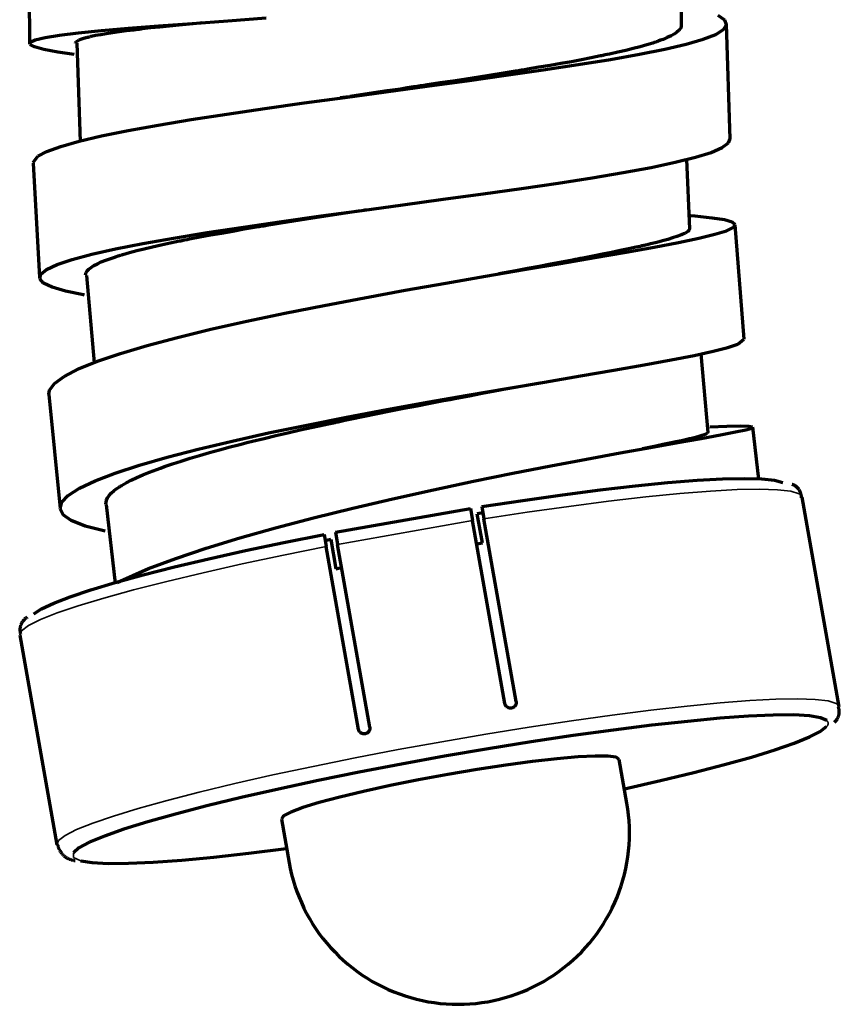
# Model space of a CAD drawing. Header units: millimetres. Extents: x 76 to 932, y 218 to 766.
# Tile 1 of 98: x 79 to 115, y 362 to 405. Entities that reach past the tile are written whole.
import ezdxf

# ---------------------------------------------------------------- set-up
doc = ezdxf.new("R2010")
doc.units = ezdxf.units.MM
doc.layers.add('Livello 1', color=18, linetype='Continuous', true_color=0x000000)

msp = doc.modelspace()

# ---------------------------------------------------------------- linework, layer by layer
at = {"layer": 'Livello 1', "color": 18, "lineweight": 70, "true_color": 0x000000}
for p, q in [((79.766, 409.257), (79.798, 404.241)), ((108.318, 404.996), (108.285, 407.55)), ((110.21, 405.261), (109.922, 405.462)), ((84.125, 404.904), (85.452, 405.01)), ((85.111, 404.932), (85.507, 404.975)), ((85.452, 405.01), (86.911, 405.119)), ((85.507, 404.975), (85.921, 405.017)), ((85.921, 405.017), (86.353, 405.059)), ((86.353, 405.059), (86.802, 405.105)), ((86.802, 405.105), (87.268, 405.148)), ((86.911, 405.119), (88.484, 405.236)), ((87.268, 405.148), (87.322, 405.155)), ((88.484, 405.236), (90.148, 405.356)), ((108.304, 404.999), (108.295, 404.957)), ((110.155, 404.851), (110.288, 405.056)), ((110.288, 405.056), (110.21, 405.261)), ((110.447, 400.071), (110.29, 405.091)), ((80.482, 404.499), (81.116, 404.597)), ((81.116, 404.597), (81.942, 404.7)), ((81.942, 404.7), (82.949, 404.802)), ((82.406, 404.534), (82.428, 404.541)), ((82.428, 404.541), (82.451, 404.544)), ((82.451, 404.544), (82.473, 404.551)), ((82.473, 404.551), (82.496, 404.555)), ((82.496, 404.555), (82.696, 404.597)), ((82.696, 404.597), (82.918, 404.64)), ((82.918, 404.64), (83.163, 404.678)), ((82.949, 404.802), (84.125, 404.904)), ((83.163, 404.678), (83.431, 404.721)), ((83.431, 404.721), (83.722, 404.763)), ((83.722, 404.763), (84.036, 404.805)), ((84.036, 404.805), (84.201, 404.827)), ((84.201, 404.827), (84.372, 404.844)), ((84.372, 404.844), (84.46, 404.855)), ((84.46, 404.855), (84.55, 404.869)), ((84.55, 404.869), (84.595, 404.872)), ((84.595, 404.872), (84.641, 404.88)), ((84.641, 404.88), (84.686, 404.883)), ((84.686, 404.883), (84.732, 404.89)), ((84.732, 404.89), (85.111, 404.932)), ((107.859, 404.573), (107.696, 404.495)), ((107.997, 404.65), (107.859, 404.573)), ((108.109, 404.728), (107.997, 404.65)), ((108.197, 404.802), (108.109, 404.728)), ((108.259, 404.88), (108.197, 404.802)), ((108.265, 404.89), (108.259, 404.88)), ((108.271, 404.901), (108.265, 404.89)), ((108.276, 404.908), (108.271, 404.901)), ((108.281, 404.918), (108.276, 404.908)), ((108.289, 404.936), (108.281, 404.918)), ((108.295, 404.957), (108.289, 404.936)), ((109.262, 404.428), (109.811, 404.64)), ((109.811, 404.64), (110.155, 404.851)), ((79.819, 404.192), (79.83, 404.297)), ((80.021, 404.086), (79.819, 404.192)), ((79.83, 404.297), (80.052, 404.4)), ((80.052, 404.4), (80.482, 404.499)), ((81.816, 404.262), (81.823, 404.283)), ((81.816, 404.255), (81.816, 404.262)), ((81.823, 404.283), (81.837, 404.305)), ((81.837, 404.305), (81.883, 404.347)), ((81.879, 404.248), (82.016, 399.958)), ((81.883, 404.347), (81.954, 404.389)), ((81.954, 404.389), (82.052, 404.432)), ((82.052, 404.432), (82.174, 404.47)), ((82.174, 404.47), (82.245, 404.491)), ((82.245, 404.491), (82.322, 404.513)), ((82.322, 404.513), (82.363, 404.523)), ((82.363, 404.523), (82.406, 404.534)), ((106.795, 404.177), (106.512, 404.1)), ((107.056, 404.259), (106.795, 404.177)), ((107.117, 404.276), (107.056, 404.259)), ((107.178, 404.297), (107.117, 404.276)), ((107.207, 404.308), (107.178, 404.297)), ((107.237, 404.319), (107.207, 404.308)), ((107.266, 404.329), (107.237, 404.319)), ((107.294, 404.336), (107.266, 404.329)), ((107.404, 404.379), (107.294, 404.336)), ((107.508, 404.417), (107.404, 404.379)), ((107.696, 404.495), (107.508, 404.417)), ((107.582, 403.991), (108.516, 404.213)), ((108.516, 404.213), (109.262, 404.428)), ((80.431, 403.976), (80.021, 404.086)), ((81.044, 403.86), (80.431, 403.976)), ((81.764, 403.758), (81.044, 403.86)), ((104.775, 403.694), (104.573, 403.652)), ((104.825, 403.705), (104.775, 403.694)), ((104.875, 403.715), (104.825, 403.705)), ((104.925, 403.726), (104.875, 403.715)), ((104.974, 403.737), (104.925, 403.726)), ((105.071, 403.754), (104.974, 403.737)), ((105.166, 403.775), (105.071, 403.754)), ((105.536, 403.856), (105.166, 403.775)), ((105.208, 403.543), (106.474, 403.768)), ((105.883, 403.938), (105.536, 403.856)), ((106.208, 404.019), (105.883, 403.938)), ((106.512, 404.1), (106.208, 404.019)), ((106.474, 403.768), (107.582, 403.991)), ((102.569, 403.278), (102.08, 403.197)), ((102.27, 403.08), (103.8, 403.313)), ((103.041, 403.363), (102.569, 403.278)), ((103.499, 403.444), (103.041, 403.363)), ((103.94, 403.528), (103.499, 403.444)), ((103.8, 403.313), (105.208, 403.543)), ((104.366, 403.61), (103.94, 403.528)), ((104.573, 403.652), (104.366, 403.61)), ((98.933, 402.608), (100.641, 402.848)), ((99.991, 402.855), (99.447, 402.77)), ((100.528, 402.939), (99.991, 402.855)), ((100.794, 402.982), (100.528, 402.939)), ((100.641, 402.848), (102.27, 403.08)), ((101.057, 403.024), (100.794, 402.982)), ((101.123, 403.034), (101.057, 403.024)), ((101.188, 403.045), (101.123, 403.034)), ((101.253, 403.056), (101.188, 403.045)), ((101.318, 403.066), (101.253, 403.056)), ((101.448, 403.091), (101.318, 403.066)), ((101.576, 403.112), (101.448, 403.091)), ((102.08, 403.197), (101.576, 403.112)), ((96.897, 402.382), (96.752, 402.357)), ((96.97, 402.392), (96.897, 402.382)), ((97.043, 402.403), (96.97, 402.392)), ((97.115, 402.414), (97.043, 402.403)), ((97.188, 402.424), (97.115, 402.414)), ((97.172, 402.368), (98.933, 402.608)), ((97.765, 402.512), (97.188, 402.424)), ((98.333, 402.597), (97.765, 402.512)), ((98.894, 402.685), (98.333, 402.597)), ((99.447, 402.77), (98.894, 402.685)), ((93.588, 401.881), (95.382, 402.124)), ((94.863, 402.075), (93.825, 401.92)), ((95.443, 402.163), (94.863, 402.075)), ((95.382, 402.124), (97.172, 402.368)), ((96.024, 402.248), (95.443, 402.163)), ((96.315, 402.294), (96.024, 402.248)), ((96.606, 402.336), (96.315, 402.294)), ((96.752, 402.357), (96.606, 402.336)), ((90.089, 401.394), (91.815, 401.637)), ((91.815, 401.637), (93.588, 401.881)), ((93.749, 401.909), (93.385, 401.856)), ((86.871, 400.907), (88.433, 401.151)), ((88.433, 401.151), (90.089, 401.394)), ((84.114, 400.427), (85.424, 400.667)), ((85.424, 400.667), (86.871, 400.907)), ((82.958, 400.195), (84.114, 400.427)), ((81.173, 399.736), (81.973, 399.962)), ((81.973, 399.962), (82.958, 400.195)), ((110.097, 399.687), (110.377, 399.895)), ((110.377, 399.895), (110.447, 400.075)), ((80.168, 399.306), (80.568, 399.517)), ((80.568, 399.517), (81.173, 399.736)), ((108.924, 399.26), (109.611, 399.475)), ((109.611, 399.475), (110.097, 399.687)), ((79.962, 399.027), (80.168, 399.306)), ((79.963, 399.009), (80.244, 393.996)), ((106.991, 398.819), (108.046, 399.041)), ((108.046, 399.041), (108.924, 399.26)), ((108.679, 396.131), (108.556, 399.168)), ((104.407, 398.364), (105.772, 398.593)), ((105.772, 398.593), (106.991, 398.819)), ((101.32, 397.898), (102.916, 398.134)), ((102.916, 398.134), (104.407, 398.364)), ((97.899, 397.422), (99.639, 397.662)), ((99.639, 397.662), (101.32, 397.898)), ((96.123, 397.182), (97.899, 397.422)), ((92.565, 396.695), (94.337, 396.939)), ((93.038, 396.741), (93.612, 396.829)), ((93.612, 396.829), (94.193, 396.917)), ((94.193, 396.917), (94.339, 396.939)), ((94.337, 396.939), (96.123, 397.182)), ((94.339, 396.939), (94.486, 396.963)), ((94.486, 396.963), (94.53, 396.97)), ((89.163, 396.208), (90.833, 396.452)), ((90.526, 396.346), (90.799, 396.388)), ((90.799, 396.388), (91.349, 396.476)), ((90.833, 396.452), (92.565, 396.695)), ((91.349, 396.476), (91.906, 396.565)), ((91.906, 396.565), (92.469, 396.653)), ((92.469, 396.653), (93.038, 396.741)), ((108.919, 396.684), (108.731, 396.699)), ((109.657, 396.603), (108.919, 396.684)), ((110.198, 396.519), (109.657, 396.603)), ((110.534, 396.42), (110.198, 396.519)), ((110.66, 396.311), (110.534, 396.42)), ((86.105, 395.725), (87.58, 395.965)), ((87.58, 395.965), (89.163, 396.208)), ((87.72, 395.863), (88.199, 395.947)), ((88.199, 395.947), (88.692, 396.035)), ((88.692, 396.035), (89.198, 396.124)), ((89.198, 396.124), (89.719, 396.212)), ((89.719, 396.212), (89.851, 396.233)), ((89.851, 396.233), (89.985, 396.254)), ((89.985, 396.254), (90.052, 396.268)), ((90.052, 396.268), (90.119, 396.279)), ((90.119, 396.279), (90.186, 396.289)), ((90.186, 396.289), (90.254, 396.3)), ((90.254, 396.3), (90.526, 396.346)), ((108.457, 395.933), (108.401, 395.905)), ((108.508, 395.961), (108.457, 395.933)), ((108.589, 396.014), (108.508, 395.961)), ((108.644, 396.064), (108.589, 396.014)), ((108.679, 396.138), (108.644, 396.064)), ((109.778, 395.894), (110.28, 396.046)), ((110.28, 396.046), (110.575, 396.184)), ((110.575, 396.184), (110.66, 396.311)), ((111.05, 391.298), (110.661, 396.304)), ((84.76, 395.485), (86.105, 395.725)), ((85.556, 395.429), (85.952, 395.513)), ((85.952, 395.513), (86.158, 395.556)), ((86.158, 395.556), (86.369, 395.598)), ((86.369, 395.598), (86.422, 395.609)), ((86.422, 395.609), (86.476, 395.623)), ((86.476, 395.623), (86.53, 395.633)), ((86.53, 395.633), (86.585, 395.644)), ((86.585, 395.644), (86.694, 395.665)), ((86.694, 395.665), (86.804, 395.686)), ((86.804, 395.686), (87.255, 395.774)), ((87.255, 395.774), (87.72, 395.863)), ((107.24, 395.538), (106.963, 395.471)), ((107.124, 395.333), (108.19, 395.538)), ((107.492, 395.605), (107.24, 395.538)), ((107.722, 395.668), (107.492, 395.605)), ((107.927, 395.732), (107.722, 395.668)), ((108.109, 395.792), (107.927, 395.732)), ((108.267, 395.848), (108.109, 395.792)), ((108.19, 395.538), (109.078, 395.725)), ((108.285, 395.855), (108.267, 395.848)), ((108.303, 395.863), (108.285, 395.855)), ((108.32, 395.87), (108.303, 395.863)), ((108.337, 395.877), (108.32, 395.87)), ((108.37, 395.891), (108.337, 395.877)), ((108.401, 395.905), (108.37, 395.891)), ((109.078, 395.725), (109.778, 395.894)), ((82.529, 395.016), (83.562, 395.249)), ((83.562, 395.249), (84.76, 395.485)), ((83.883, 395.005), (84.176, 395.09)), ((84.176, 395.09), (84.491, 395.175)), ((84.491, 395.175), (84.825, 395.256)), ((84.825, 395.256), (85.181, 395.34)), ((85.181, 395.34), (85.556, 395.429)), ((104.526, 394.871), (105.897, 395.111)), ((105.255, 395.097), (104.855, 395.016)), ((105.635, 395.175), (105.255, 395.097)), ((105.997, 395.252), (105.635, 395.175)), ((105.897, 395.111), (107.124, 395.333)), ((106.34, 395.326), (105.997, 395.252)), ((106.422, 395.344), (106.34, 395.326)), ((106.504, 395.362), (106.422, 395.344)), ((106.544, 395.372), (106.504, 395.362)), ((106.584, 395.383), (106.544, 395.372)), ((106.624, 395.39), (106.584, 395.383)), ((106.663, 395.4), (106.624, 395.39)), ((106.816, 395.436), (106.663, 395.4)), ((106.963, 395.471), (106.816, 395.436)), ((81.013, 394.568), (81.676, 394.79)), ((81.676, 394.79), (82.529, 395.016)), ((82.771, 394.6), (82.944, 394.681)), ((82.944, 394.681), (83.142, 394.758)), ((83.142, 394.758), (83.364, 394.839)), ((83.364, 394.839), (83.485, 394.882)), ((83.485, 394.882), (83.611, 394.924)), ((83.611, 394.924), (83.677, 394.945)), ((83.677, 394.945), (83.744, 394.963)), ((83.744, 394.963), (83.778, 394.974)), ((83.778, 394.974), (83.813, 394.984)), ((83.813, 394.984), (83.848, 394.995)), ((83.848, 394.995), (83.883, 395.005)), ((103.073, 394.67), (102.59, 394.578)), ((103.029, 394.617), (104.526, 394.871)), ((103.31, 394.716), (103.073, 394.67)), ((103.544, 394.762), (103.31, 394.716)), ((103.602, 394.772), (103.544, 394.762)), ((103.66, 394.783), (103.602, 394.772)), ((103.717, 394.794), (103.66, 394.783)), ((103.775, 394.804), (103.717, 394.794)), ((103.888, 394.825), (103.775, 394.804)), ((104, 394.847), (103.888, 394.825)), ((104.437, 394.935), (104, 394.847)), ((104.855, 395.016), (104.437, 394.935)), ((80.296, 394.148), (80.551, 394.356)), ((80.551, 394.356), (81.013, 394.568)), ((82.257, 394.106), (82.279, 394.215)), ((82.279, 394.215), (82.299, 394.254)), ((82.299, 394.254), (82.326, 394.289)), ((82.326, 394.289), (82.342, 394.31)), ((82.342, 394.31), (82.359, 394.328)), ((82.359, 394.328), (82.369, 394.339)), ((82.369, 394.339), (82.378, 394.349)), ((82.378, 394.349), (82.388, 394.356)), ((82.388, 394.356), (82.399, 394.367)), ((82.399, 394.367), (82.498, 394.444)), ((82.498, 394.444), (82.622, 394.522)), ((82.622, 394.522), (82.771, 394.6)), ((99.747, 394.06), (101.429, 394.346)), ((101.068, 394.296), (100.334, 394.159)), ((101.587, 394.391), (101.068, 394.296)), ((101.429, 394.346), (103.029, 394.617)), ((102.094, 394.487), (101.587, 394.391)), ((102.59, 394.578), (102.094, 394.487)), ((80.253, 393.947), (80.296, 394.148)), ((80.421, 393.756), (80.253, 393.947)), ((82.298, 394.092), (82.627, 390.267)), ((98.007, 393.756), (99.747, 394.06)), ((80.799, 393.577), (80.421, 393.756)), ((81.382, 393.404), (80.799, 393.577)), ((82.161, 393.241), (81.382, 393.404)), ((94.452, 393.114), (96.234, 393.442)), ((96.234, 393.442), (98.007, 393.756)), ((82.211, 393.234), (82.161, 393.241)), ((92.687, 392.779), (94.452, 393.114)), ((90.964, 392.437), (92.687, 392.779)), ((87.738, 391.735), (89.306, 392.088)), ((89.306, 392.088), (90.964, 392.437)), ((86.281, 391.379), (87.738, 391.735)), ((84.956, 391.026), (86.281, 391.379)), ((110.783, 391.086), (111.048, 391.308)), ((83.783, 390.677), (84.956, 391.026)), ((108.873, 390.592), (109.705, 390.772)), ((109.705, 390.772), (110.345, 390.938)), ((110.345, 390.938), (110.783, 391.086)), ((81.952, 389.999), (82.776, 390.334)), ((82.776, 390.334), (83.783, 390.677)), ((106.682, 390.176), (107.86, 390.394)), ((107.86, 390.394), (108.873, 390.592)), ((109.488, 387.212), (109.175, 390.663)), ((81.321, 389.675), (81.952, 389.999)), ((103.897, 389.692), (105.355, 389.943)), ((105.355, 389.943), (106.682, 390.176)), ((80.892, 389.361), (81.321, 389.675)), ((102.33, 389.428), (103.897, 389.692)), ((80.642, 388.888), (80.671, 389.064)), ((80.671, 389.064), (80.892, 389.361)), ((98.957, 388.849), (100.676, 389.146)), ((99.6, 388.934), (100.151, 389.036)), ((100.151, 389.036), (100.695, 389.139)), ((100.613, 389.124), (102.141, 389.396)), ((100.676, 389.146), (102.33, 389.428)), ((100.695, 389.139), (100.815, 389.16)), ((80.643, 388.874), (81.138, 383.886)), ((97.198, 388.539), (98.957, 388.849)), ((97.763, 388.585), (97.907, 388.613)), ((97.907, 388.613), (98.194, 388.669)), ((98.194, 388.669), (98.479, 388.722)), ((98.479, 388.722), (99.043, 388.828)), ((99.043, 388.828), (99.6, 388.934)), ((93.66, 387.883), (95.424, 388.218)), ((95.424, 388.218), (97.198, 388.539)), ((95.596, 388.161), (96.172, 388.278)), ((96.172, 388.278), (96.75, 388.391)), ((96.75, 388.391), (97.329, 388.5)), ((97.329, 388.5), (97.474, 388.528)), ((97.474, 388.528), (97.619, 388.557)), ((97.619, 388.557), (97.763, 388.585)), ((91.93, 387.544), (93.66, 387.883)), ((93.309, 387.692), (93.593, 387.752)), ((93.593, 387.752), (93.878, 387.812)), ((93.878, 387.812), (94.449, 387.929)), ((94.449, 387.929), (95.022, 388.045)), ((95.022, 388.045), (95.596, 388.161)), ((90.259, 387.198), (91.93, 387.544)), ((91.105, 387.205), (91.641, 387.329)), ((91.641, 387.329), (92.187, 387.449)), ((92.187, 387.449), (92.743, 387.572)), ((92.743, 387.572), (92.884, 387.6)), ((92.884, 387.6), (93.025, 387.632)), ((93.025, 387.632), (93.096, 387.646)), ((93.096, 387.646), (93.167, 387.66)), ((93.167, 387.66), (93.238, 387.678)), ((93.238, 387.678), (93.309, 387.692)), ((110.294, 387.484), (109.552, 387.459)), ((110.876, 387.491), (110.294, 387.484)), ((110.678, 387.241), (111.134, 387.336)), ((111.255, 387.484), (110.876, 387.491)), ((111.134, 387.336), (111.385, 387.41)), ((111.426, 387.456), (111.255, 387.484)), ((111.385, 387.41), (111.426, 387.456)), ((111.702, 385.156), (111.435, 387.445)), ((88.67, 386.846), (90.259, 387.198)), ((89.558, 386.838), (90.063, 386.962)), ((90.063, 386.962), (90.579, 387.085)), ((90.579, 387.085), (91.105, 387.205)), ((108.152, 386.779), (109.176, 386.962)), ((108.377, 386.874), (108.318, 386.86)), ((108.435, 386.884), (108.377, 386.874)), ((108.491, 386.898), (108.435, 386.884)), ((108.545, 386.913), (108.491, 386.898)), ((108.649, 386.937), (108.545, 386.913)), ((108.747, 386.958), (108.649, 386.937)), ((108.923, 387.004), (108.747, 386.958)), ((109.074, 387.043), (108.923, 387.004)), ((109.201, 387.082), (109.074, 387.043)), ((109.176, 386.962), (110.022, 387.114)), ((109.303, 387.117), (109.201, 387.082)), ((109.379, 387.149), (109.303, 387.117)), ((109.43, 387.177), (109.379, 387.149)), ((109.435, 387.181), (109.43, 387.177)), ((109.439, 387.184), (109.435, 387.181)), ((109.443, 387.188), (109.439, 387.184)), ((109.446, 387.191), (109.443, 387.188)), ((109.451, 387.198), (109.446, 387.191)), ((109.455, 387.202), (109.451, 387.198)), ((109.458, 387.212), (109.455, 387.202)), ((110.022, 387.114), (110.678, 387.241)), ((85.824, 386.14), (87.185, 386.493)), ((87.185, 386.493), (88.67, 386.846)), ((87.671, 386.341), (88.117, 386.465)), ((88.117, 386.465), (88.581, 386.588)), ((88.581, 386.588), (88.7, 386.62)), ((88.7, 386.62), (88.82, 386.652)), ((88.82, 386.652), (88.88, 386.666)), ((88.88, 386.666), (88.94, 386.68)), ((88.94, 386.68), (89.001, 386.697)), ((89.001, 386.697), (89.062, 386.711)), ((89.062, 386.711), (89.309, 386.775)), ((89.309, 386.775), (89.558, 386.838)), ((105.628, 386.327), (106.963, 386.567)), ((107.192, 386.62), (106.617, 386.503)), ((106.963, 386.567), (108.152, 386.779)), ((107.506, 386.687), (107.192, 386.62)), ((107.798, 386.747), (107.506, 386.687)), ((108.069, 386.807), (107.798, 386.747)), ((108.318, 386.86), (108.069, 386.807)), ((84.61, 385.791), (85.824, 386.14)), ((86.437, 385.971), (86.831, 386.094)), ((86.831, 386.094), (87.243, 386.218)), ((87.243, 386.218), (87.671, 386.341)), ((102.595, 385.759), (104.165, 386.059)), ((104.165, 386.059), (105.628, 386.327)), ((83.555, 385.445), (84.61, 385.791)), ((85.054, 385.484), (85.367, 385.604)), ((85.367, 385.604), (85.532, 385.664)), ((85.532, 385.664), (85.703, 385.727)), ((85.703, 385.727), (85.747, 385.741)), ((85.747, 385.741), (85.791, 385.755)), ((85.791, 385.755), (85.835, 385.773)), ((85.835, 385.773), (85.88, 385.787)), ((85.88, 385.787), (85.97, 385.819)), ((85.97, 385.819), (86.061, 385.847)), ((86.061, 385.847), (86.437, 385.971)), ((100.939, 385.438), (102.595, 385.759)), ((82.677, 385.106), (83.555, 385.445)), ((84.251, 385.131), (84.496, 385.247)), ((84.496, 385.247), (84.764, 385.367)), ((84.764, 385.367), (85.054, 385.484)), ((99.222, 385.089), (100.939, 385.438)), ((108.999, 385.127), (110.115, 385.187)), ((110.115, 385.187), (111.058, 385.212)), ((111.058, 385.212), (111.817, 385.191)), ((111.817, 385.191), (112.38, 385.131)), ((81.498, 384.464), (81.989, 384.782)), ((81.989, 384.782), (82.677, 385.106)), ((83.506, 384.679), (83.577, 384.732)), ((83.577, 384.732), (83.655, 384.789)), ((83.655, 384.789), (83.697, 384.817)), ((83.697, 384.817), (83.74, 384.845)), ((83.74, 384.845), (83.761, 384.859)), ((83.761, 384.859), (83.784, 384.873)), ((83.784, 384.873), (83.807, 384.888)), ((83.807, 384.888), (83.83, 384.902)), ((83.83, 384.902), (84.029, 385.018)), ((84.029, 385.018), (84.251, 385.131)), ((97.467, 384.715), (99.222, 385.089)), ((104.761, 384.708), (106.305, 384.884)), ((106.305, 384.884), (107.723, 385.025)), ((107.723, 385.025), (108.999, 385.127)), ((112.38, 385.131), (112.742, 385.032)), ((113.17, 384.941), (113.151, 384.948)), ((113.189, 384.934), (113.17, 384.941)), ((113.208, 384.926), (113.189, 384.934)), ((113.226, 384.917), (113.208, 384.926)), ((113.244, 384.908), (113.226, 384.917)), ((113.262, 384.898), (113.244, 384.908)), ((113.28, 384.888), (113.262, 384.898)), ((113.297, 384.877), (113.28, 384.888)), ((113.314, 384.865), (113.297, 384.877)), ((113.33, 384.853), (113.314, 384.865)), ((113.346, 384.84), (113.33, 384.853)), ((113.362, 384.827), (113.346, 384.84)), ((113.377, 384.813), (113.362, 384.827)), ((113.391, 384.799), (113.377, 384.813)), ((113.405, 384.784), (113.391, 384.799)), ((113.419, 384.769), (113.405, 384.784)), ((113.432, 384.753), (113.419, 384.769)), ((113.444, 384.737), (113.432, 384.753)), ((113.456, 384.721), (113.444, 384.737)), ((113.467, 384.704), (113.456, 384.721)), ((81.213, 384.164), (81.498, 384.464)), ((83.164, 384.256), (83.211, 384.358)), ((83.211, 384.358), (83.284, 384.464)), ((83.284, 384.464), (83.382, 384.57)), ((83.382, 384.57), (83.506, 384.679)), ((93.943, 383.914), (95.699, 384.323)), ((95.699, 384.323), (97.467, 384.715)), ((101.378, 384.249), (103.112, 384.493)), ((103.112, 384.493), (104.761, 384.708)), ((113.478, 384.686), (113.467, 384.704)), ((113.488, 384.669), (113.478, 384.686)), ((113.498, 384.651), (113.488, 384.669)), ((113.507, 384.632), (113.498, 384.651)), ((113.515, 384.614), (113.507, 384.632)), ((113.523, 384.595), (113.515, 384.614)), ((113.53, 384.576), (113.523, 384.595)), ((113.536, 384.556), (113.53, 384.576)), ((113.542, 384.537), (113.536, 384.556)), ((113.547, 384.517), (113.542, 384.537)), ((113.551, 384.497), (113.547, 384.517)), ((113.554, 384.477), (113.551, 384.497)), ((113.557, 384.457), (113.554, 384.477)), ((113.56, 384.436), (113.557, 384.457)), ((113.561, 384.416), (113.56, 384.436)), ((113.562, 384.396), (113.561, 384.416)), ((113.562, 384.375), (113.562, 384.396)), ((113.562, 384.355), (113.562, 384.375)), ((115.214, 375.218), (113.597, 384.39)), ((81.139, 383.879), (81.213, 384.164)), ((81.275, 383.614), (81.139, 383.879)), ((83.144, 384.073), (83.164, 384.256)), ((83.159, 384.069), (83.553, 380.626)), ((92.225, 383.487), (93.943, 383.914)), ((93.178, 382.856), (99.087, 383.9)), ((99.087, 383.9), (99.181, 383.364)), ((99.581, 383.977), (101.378, 384.249)), ((99.581, 383.977), (99.675, 383.441)), ((81.621, 383.367), (81.275, 383.614)), ((90.568, 383.053), (92.225, 383.487)), ((99.639, 383.702), (99.382, 383.663)), ((99.608, 382.386), (99.382, 383.663)), ((101.085, 375.444), (99.675, 383.441)), ((82.245, 383.12), (81.621, 383.367)), ((83.11, 382.898), (82.245, 383.12)), ((88.997, 382.609), (90.568, 383.053)), ((100.591, 375.366), (99.181, 383.364)), ((87.532, 382.157), (88.997, 382.609)), ((90.932, 382.408), (92.687, 382.76)), ((92.687, 382.76), (92.782, 382.224)), ((93.178, 382.856), (93.273, 382.319)), ((86.196, 381.709), (87.532, 382.157)), ((89.244, 382.051), (90.932, 382.408)), ((92.981, 382.535), (92.724, 382.482)), ((94.192, 374.23), (92.782, 382.224)), ((92.981, 382.535), (93.206, 381.258)), ((94.682, 374.325), (93.273, 382.319)), ((99.361, 382.348), (99.608, 382.386)), ((85.006, 381.261), (86.196, 381.709)), ((87.643, 381.691), (89.244, 382.051)), ((84.779, 380.989), (86.148, 381.335)), ((86.148, 381.335), (87.643, 381.691)), ((93.206, 381.258), (93.452, 381.307)), ((83.552, 380.651), (84.779, 380.989)), ((83.634, 380.658), (85.006, 381.261)), ((82.481, 380.33), (83.552, 380.651)), ((80.861, 379.755), (81.58, 380.03)), ((81.58, 380.03), (82.481, 380.33)), ((80.33, 379.504), (80.861, 379.755)), ((79.686, 379.126), (79.668, 379.114)), ((79.705, 379.137), (79.686, 379.126)), ((79.997, 379.286), (80.33, 379.504)), ((79.394, 378.697), (79.39, 378.675)), ((79.398, 378.719), (79.394, 378.697)), ((79.404, 378.741), (79.398, 378.719)), ((79.41, 378.762), (79.404, 378.741)), ((79.416, 378.783), (79.41, 378.762)), ((79.424, 378.804), (79.416, 378.783)), ((79.432, 378.825), (79.424, 378.804)), ((79.441, 378.845), (79.432, 378.825)), ((79.45, 378.865), (79.441, 378.845)), ((79.46, 378.885), (79.45, 378.865)), ((79.471, 378.905), (79.46, 378.885)), ((79.483, 378.924), (79.471, 378.905)), ((79.495, 378.942), (79.483, 378.924)), ((79.508, 378.96), (79.495, 378.942)), ((79.521, 378.978), (79.508, 378.96)), ((79.536, 378.995), (79.521, 378.978)), ((79.55, 379.012), (79.536, 378.995)), ((79.565, 379.028), (79.55, 379.012)), ((79.581, 379.044), (79.565, 379.028)), ((79.597, 379.059), (79.581, 379.044)), ((79.614, 379.074), (79.597, 379.059)), ((79.632, 379.088), (79.614, 379.074)), ((79.649, 379.101), (79.632, 379.088)), ((79.668, 379.114), (79.649, 379.101)), ((79.375, 378.354), (80.992, 369.182)), ((79.385, 378.631), (79.383, 378.609)), ((79.383, 378.609), (79.383, 378.587)), ((79.383, 378.587), (79.383, 378.565)), ((79.383, 378.565), (79.384, 378.542)), ((79.384, 378.542), (79.385, 378.52)), ((79.387, 378.653), (79.385, 378.631)), ((79.385, 378.52), (79.388, 378.498)), ((79.39, 378.675), (79.387, 378.653)), ((79.388, 378.498), (79.391, 378.476)), ((79.391, 378.476), (79.395, 378.454)), ((79.395, 378.454), (79.399, 378.432)), ((79.399, 378.432), (79.405, 378.411)), ((79.405, 378.411), (79.411, 378.389)), ((100.593, 375.358), (100.591, 375.366)), ((100.595, 375.349), (100.593, 375.358)), ((100.597, 375.341), (100.595, 375.349)), ((100.599, 375.332), (100.597, 375.341)), ((100.602, 375.324), (100.599, 375.332)), ((100.605, 375.316), (100.602, 375.324)), ((100.608, 375.308), (100.605, 375.316)), ((100.612, 375.3), (100.608, 375.308)), ((100.616, 375.292), (100.612, 375.3)), ((100.62, 375.284), (100.616, 375.292)), ((100.624, 375.277), (100.62, 375.284)), ((100.629, 375.269), (100.624, 375.277)), ((100.633, 375.262), (100.629, 375.269)), ((100.639, 375.255), (100.633, 375.262)), ((100.644, 375.248), (100.639, 375.255)), ((100.65, 375.241), (100.644, 375.248)), ((100.655, 375.235), (100.65, 375.241)), ((101.027, 375.241), (101.021, 375.234)), ((101.032, 375.248), (101.027, 375.241)), ((101.038, 375.254), (101.032, 375.248)), ((101.043, 375.261), (101.038, 375.254)), ((101.048, 375.269), (101.043, 375.261)), ((101.052, 375.276), (101.048, 375.269)), ((101.057, 375.284), (101.052, 375.276)), ((101.061, 375.291), (101.057, 375.284)), ((101.065, 375.299), (101.061, 375.291)), ((101.068, 375.307), (101.065, 375.299)), ((101.072, 375.315), (101.068, 375.307)), ((101.075, 375.323), (101.072, 375.315)), ((101.077, 375.332), (101.075, 375.323)), ((101.08, 375.34), (101.077, 375.332)), ((101.082, 375.348), (101.08, 375.34)), ((101.084, 375.357), (101.082, 375.348)), ((101.085, 375.366), (101.084, 375.357)), ((101.085, 375.444), (101.086, 375.435)), ((101.086, 375.374), (101.085, 375.366)), ((101.086, 375.435), (101.087, 375.426)), ((101.087, 375.383), (101.086, 375.374)), ((101.087, 375.426), (101.088, 375.418)), ((101.088, 375.392), (101.087, 375.383)), ((101.088, 375.418), (101.088, 375.409)), ((101.088, 375.409), (101.088, 375.4)), ((101.088, 375.4), (101.088, 375.392)), ((100.661, 375.229), (100.655, 375.235)), ((100.668, 375.222), (100.661, 375.229)), ((100.674, 375.217), (100.668, 375.222)), ((100.681, 375.211), (100.674, 375.217)), ((100.688, 375.206), (100.681, 375.211)), ((100.695, 375.201), (100.688, 375.206)), ((100.702, 375.196), (100.695, 375.201)), ((100.709, 375.191), (100.702, 375.196)), ((100.717, 375.187), (100.709, 375.191)), ((100.725, 375.183), (100.717, 375.187)), ((100.732, 375.179), (100.725, 375.183)), ((100.74, 375.175), (100.732, 375.179)), ((100.749, 375.172), (100.74, 375.175)), ((100.757, 375.169), (100.749, 375.172)), ((100.765, 375.166), (100.757, 375.169)), ((100.773, 375.164), (100.765, 375.166)), ((100.782, 375.162), (100.773, 375.164)), ((100.79, 375.16), (100.782, 375.162)), ((100.799, 375.158), (100.79, 375.16)), ((100.808, 375.157), (100.799, 375.158)), ((100.816, 375.156), (100.808, 375.157)), ((100.825, 375.156), (100.816, 375.156)), ((100.834, 375.155), (100.825, 375.156)), ((100.842, 375.155), (100.834, 375.155)), ((100.851, 375.156), (100.842, 375.155)), ((100.86, 375.156), (100.851, 375.156)), ((100.868, 375.157), (100.86, 375.156)), ((100.877, 375.158), (100.868, 375.157)), ((100.886, 375.16), (100.877, 375.158)), ((100.894, 375.162), (100.886, 375.16)), ((100.903, 375.164), (100.894, 375.162)), ((100.911, 375.166), (100.903, 375.164)), ((100.919, 375.169), (100.911, 375.166)), ((100.928, 375.172), (100.919, 375.169)), ((100.936, 375.175), (100.928, 375.172)), ((100.944, 375.178), (100.936, 375.175)), ((100.951, 375.182), (100.944, 375.178)), ((100.959, 375.186), (100.951, 375.182)), ((100.967, 375.191), (100.959, 375.186)), ((100.974, 375.195), (100.967, 375.191)), ((100.981, 375.2), (100.974, 375.195)), ((100.988, 375.205), (100.981, 375.2)), ((100.995, 375.211), (100.988, 375.205)), ((101.002, 375.216), (100.995, 375.211)), ((101.009, 375.222), (101.002, 375.216)), ((101.015, 375.228), (101.009, 375.222)), ((101.021, 375.234), (101.015, 375.228)), ((112.327, 374.851), (111.244, 374.805)), ((113.223, 374.858), (112.327, 374.851)), ((113.917, 374.819), (113.223, 374.858)), ((114.402, 374.738), (113.917, 374.819)), ((115.179, 375.206), (115.172, 375.225)), ((115.186, 375.187), (115.179, 375.206)), ((115.185, 374.806), (115.191, 374.826)), ((115.192, 375.167), (115.186, 375.187)), ((115.191, 374.826), (115.197, 374.845)), ((115.198, 375.148), (115.192, 375.167)), ((115.197, 374.845), (115.202, 374.865)), ((115.203, 375.128), (115.198, 375.148)), ((115.202, 374.865), (115.206, 374.885)), ((115.207, 375.108), (115.203, 375.128)), ((115.206, 374.885), (115.21, 374.905)), ((115.21, 375.088), (115.207, 375.108)), ((115.213, 375.068), (115.21, 375.088)), ((115.21, 374.905), (115.212, 374.925)), ((115.212, 374.925), (115.215, 374.946)), ((115.215, 375.047), (115.213, 375.068)), ((115.216, 375.027), (115.215, 375.047)), ((115.215, 374.946), (115.216, 374.966)), ((115.217, 375.007), (115.216, 375.027)), ((115.216, 374.966), (115.217, 374.986)), ((115.217, 374.986), (115.217, 375.007)), ((107.019, 374.407), (105.348, 374.198)), ((108.572, 374.579), (107.019, 374.407)), ((109.986, 374.714), (108.572, 374.579)), ((111.244, 374.805), (109.986, 374.714)), ((114.671, 374.615), (114.402, 374.738)), ((115.003, 374.541), (115.018, 374.554)), ((115.018, 374.554), (115.033, 374.568)), ((115.033, 374.568), (115.048, 374.582)), ((115.048, 374.582), (115.062, 374.597)), ((115.062, 374.597), (115.075, 374.612)), ((115.075, 374.612), (115.088, 374.628)), ((115.088, 374.628), (115.1, 374.644)), ((115.1, 374.644), (115.112, 374.661)), ((115.112, 374.661), (115.123, 374.678)), ((115.123, 374.678), (115.134, 374.695)), ((115.134, 374.695), (115.144, 374.713)), ((115.144, 374.713), (115.154, 374.731)), ((115.154, 374.731), (115.162, 374.749)), ((115.162, 374.749), (115.171, 374.768)), ((115.171, 374.768), (115.178, 374.787)), ((115.178, 374.787), (115.185, 374.806)), ((94.194, 374.222), (94.192, 374.23)), ((94.196, 374.213), (94.194, 374.222)), ((94.198, 374.205), (94.196, 374.213)), ((94.201, 374.197), (94.198, 374.205)), ((94.204, 374.189), (94.201, 374.197)), ((94.207, 374.181), (94.204, 374.189)), ((94.211, 374.173), (94.207, 374.181)), ((94.215, 374.165), (94.211, 374.173)), ((94.219, 374.157), (94.215, 374.165)), ((94.223, 374.15), (94.219, 374.157)), ((94.228, 374.142), (94.223, 374.15)), ((94.233, 374.135), (94.228, 374.142)), ((94.238, 374.128), (94.233, 374.135)), ((94.243, 374.122), (94.238, 374.128)), ((94.249, 374.115), (94.243, 374.122)), ((94.255, 374.108), (94.249, 374.115)), ((94.261, 374.102), (94.255, 374.108)), ((94.267, 374.096), (94.261, 374.102)), ((94.273, 374.091), (94.267, 374.096)), ((94.28, 374.085), (94.273, 374.091)), ((94.287, 374.08), (94.28, 374.085)), ((94.294, 374.075), (94.287, 374.08)), ((94.301, 374.07), (94.294, 374.075)), ((94.309, 374.065), (94.301, 374.07)), ((94.316, 374.061), (94.309, 374.065)), ((94.324, 374.057), (94.316, 374.061)), ((94.332, 374.053), (94.324, 374.057)), ((94.34, 374.05), (94.332, 374.053)), ((94.348, 374.046), (94.34, 374.05)), ((94.356, 374.043), (94.348, 374.046)), ((94.364, 374.041), (94.356, 374.043)), ((94.372, 374.038), (94.364, 374.041)), ((94.381, 374.036), (94.372, 374.038)), ((94.389, 374.034), (94.381, 374.036)), ((94.398, 374.033), (94.389, 374.034)), ((94.406, 374.032), (94.398, 374.033)), ((94.415, 374.031), (94.406, 374.032)), ((94.424, 374.03), (94.415, 374.031)), ((94.432, 374.03), (94.424, 374.03)), ((94.441, 374.03), (94.432, 374.03)), ((94.45, 374.03), (94.441, 374.03)), ((94.458, 374.031), (94.45, 374.03)), ((94.467, 374.032), (94.458, 374.031)), ((94.476, 374.033), (94.467, 374.032)), ((94.484, 374.035), (94.476, 374.033)), ((94.493, 374.036), (94.484, 374.035)), ((94.501, 374.038), (94.493, 374.036)), ((94.509, 374.041), (94.501, 374.038)), ((94.518, 374.043), (94.509, 374.041)), ((94.526, 374.046), (94.518, 374.043)), ((94.534, 374.05), (94.526, 374.046)), ((94.542, 374.053), (94.534, 374.05)), ((94.55, 374.057), (94.542, 374.053)), ((94.557, 374.061), (94.55, 374.057)), ((94.565, 374.065), (94.557, 374.061)), ((94.572, 374.07), (94.565, 374.065)), ((94.579, 374.075), (94.572, 374.07)), ((94.586, 374.08), (94.579, 374.075)), ((94.593, 374.085), (94.586, 374.08)), ((94.6, 374.091), (94.593, 374.085)), ((94.606, 374.097), (94.6, 374.091)), ((94.613, 374.103), (94.606, 374.097)), ((94.619, 374.109), (94.613, 374.103)), ((94.625, 374.115), (94.619, 374.109)), ((94.63, 374.122), (94.625, 374.115)), ((94.636, 374.129), (94.63, 374.122)), ((94.641, 374.136), (94.636, 374.129)), ((94.646, 374.143), (94.641, 374.136)), ((94.65, 374.15), (94.646, 374.143)), ((94.655, 374.158), (94.65, 374.15)), ((94.659, 374.165), (94.655, 374.158)), ((94.663, 374.173), (94.659, 374.165)), ((94.666, 374.181), (94.663, 374.173)), ((94.669, 374.189), (94.666, 374.181)), ((94.672, 374.197), (94.669, 374.189)), ((94.675, 374.205), (94.672, 374.197)), ((94.678, 374.214), (94.675, 374.205)), ((94.68, 374.222), (94.678, 374.214)), ((94.682, 374.231), (94.68, 374.222)), ((94.682, 374.325), (94.684, 374.317)), ((94.683, 374.239), (94.682, 374.231)), ((94.684, 374.248), (94.683, 374.239)), ((94.684, 374.317), (94.685, 374.308)), ((94.685, 374.256), (94.684, 374.248)), ((94.685, 374.308), (94.686, 374.3)), ((94.686, 374.265), (94.685, 374.256)), ((94.686, 374.3), (94.686, 374.291)), ((94.686, 374.291), (94.687, 374.282)), ((94.687, 374.282), (94.686, 374.274)), ((94.686, 374.274), (94.686, 374.265)), ((103.582, 373.955), (101.745, 373.68)), ((105.348, 374.198), (103.582, 373.955)), ((113.914, 373.899), (114.385, 374.138)), ((114.385, 374.138), (114.657, 374.35)), ((101.745, 373.68), (99.86, 373.376)), ((112.401, 373.334), (113.25, 373.627)), ((113.25, 373.627), (113.914, 373.899)), ((99.86, 373.376), (97.953, 373.052)), ((111.378, 373.02), (112.401, 373.334)), ((96.073, 372.71), (94.22, 372.353)), ((97.953, 373.052), (96.073, 372.71)), ((100.627, 372.66), (99.378, 372.47)), ((101.802, 372.819), (100.627, 372.66)), ((102.868, 372.943), (101.802, 372.819)), ((103.793, 373.024), (102.868, 372.943)), ((104.547, 373.059), (103.793, 373.024)), ((105.109, 373.055), (104.547, 373.059)), ((105.462, 373.006), (105.109, 373.055)), ((105.593, 372.914), (105.462, 373.006)), ((105.931, 370.999), (105.593, 372.914)), ((108.86, 372.339), (110.193, 372.685)), ((110.193, 372.685), (111.378, 373.02)), ((94.22, 372.353), (92.42, 371.99)), ((98.094, 372.255), (96.813, 372.018)), ((99.378, 372.47), (98.094, 372.255)), ((107.396, 371.987), (108.86, 372.339)), ((92.42, 371.99), (90.694, 371.62)), ((96.813, 372.018), (95.575, 371.771)), ((105.82, 371.627), (107.396, 371.987)), ((90.694, 371.62), (89.067, 371.249)), ((94.416, 371.517), (93.373, 371.267)), ((95.575, 371.771), (94.416, 371.517)), ((89.067, 371.249), (87.558, 370.882)), ((92.476, 371.027), (91.754, 370.805)), ((93.373, 371.267), (92.476, 371.027)), ((105.972, 370.74), (105.931, 370.999)), ((86.188, 370.526), (84.975, 370.184)), ((87.558, 370.882), (86.188, 370.526)), ((91.228, 370.607), (90.914, 370.441)), ((91.754, 370.805), (91.228, 370.607)), ((106.003, 370.48), (105.972, 370.74)), ((84.975, 370.184), (83.934, 369.863)), ((90.914, 370.441), (90.821, 370.307)), ((90.821, 370.307), (91.158, 368.395)), ((106.026, 370.22), (106.003, 370.48)), ((106.04, 369.958), (106.026, 370.22)), ((83.934, 369.863), (83.079, 369.559)), ((106.039, 369.435), (106.044, 369.697)), ((106.044, 369.697), (106.04, 369.958)), ((82.421, 369.288), (81.968, 369.044)), ((83.079, 369.559), (82.421, 369.288)), ((106.026, 369.174), (106.039, 369.435)), ((81.032, 369.193), (81.038, 369.163)), ((81.038, 369.163), (81.045, 369.134)), ((81.045, 369.134), (81.053, 369.105)), ((81.053, 369.105), (81.062, 369.076)), ((81.062, 369.076), (81.072, 369.047)), ((81.072, 369.047), (81.083, 369.019)), ((81.083, 369.019), (81.095, 368.991)), ((81.095, 368.991), (81.108, 368.964)), ((81.108, 368.964), (81.122, 368.937)), ((81.122, 368.937), (81.136, 368.911)), ((81.136, 368.911), (81.152, 368.885)), ((81.152, 368.885), (81.169, 368.86)), ((81.169, 368.86), (81.186, 368.836)), ((81.186, 368.836), (81.205, 368.812)), ((81.205, 368.812), (81.224, 368.788)), ((81.224, 368.788), (81.244, 368.766)), ((81.968, 369.044), (81.727, 368.833)), ((87.862, 368.642), (89.398, 368.815)), ((89.398, 368.815), (91.049, 369.02)), ((105.971, 368.653), (106.003, 368.913)), ((106.003, 368.913), (106.026, 369.174)), ((81.244, 368.766), (81.264, 368.744)), ((81.264, 368.744), (81.286, 368.722)), ((81.286, 368.722), (81.308, 368.702)), ((81.308, 368.702), (81.331, 368.682)), ((81.331, 368.682), (81.355, 368.663)), ((81.355, 368.663), (81.379, 368.645)), ((81.379, 368.645), (81.404, 368.628)), ((81.404, 368.628), (81.429, 368.612)), ((81.429, 368.612), (81.455, 368.596)), ((81.455, 368.596), (81.481, 368.582)), ((81.481, 368.582), (81.508, 368.568)), ((81.508, 368.568), (81.536, 368.556)), ((81.536, 368.556), (81.564, 368.544)), ((81.564, 368.544), (81.592, 368.533)), ((81.592, 368.533), (81.621, 368.524)), ((81.621, 368.524), (81.649, 368.515)), ((81.649, 368.515), (81.679, 368.507)), ((81.679, 368.507), (81.708, 368.501)), ((81.708, 368.501), (81.738, 368.495)), ((81.738, 368.495), (81.768, 368.491)), ((81.768, 368.491), (81.798, 368.487)), ((82.044, 368.476), (82.54, 368.399)), ((82.54, 368.399), (83.24, 368.364)), ((83.24, 368.364), (84.135, 368.371)), ((84.135, 368.371), (85.213, 368.42)), ((85.213, 368.42), (86.461, 368.512)), ((86.461, 368.512), (87.862, 368.642)), ((91.158, 368.395), (91.208, 368.138)), ((105.88, 368.138), (105.93, 368.395)), ((105.93, 368.395), (105.971, 368.653)), ((91.208, 368.138), (91.267, 367.883)), ((105.821, 367.883), (105.88, 368.138)), ((91.267, 367.883), (91.335, 367.631)), ((91.335, 367.631), (91.412, 367.38)), ((105.676, 367.38), (105.753, 367.63)), ((105.753, 367.63), (105.821, 367.883)), ((91.412, 367.38), (91.497, 367.133)), ((91.497, 367.133), (91.591, 366.888)), ((105.497, 366.888), (105.591, 367.132)), ((105.591, 367.132), (105.676, 367.38)), ((91.591, 366.888), (91.693, 366.648)), ((91.693, 366.648), (91.804, 366.41)), ((105.284, 366.41), (105.395, 366.647)), ((105.395, 366.647), (105.497, 366.888)), ((91.804, 366.41), (91.923, 366.177)), ((105.165, 366.177), (105.284, 366.41)), ((91.923, 366.177), (92.05, 365.948)), ((92.05, 365.948), (92.184, 365.724)), ((104.904, 365.723), (105.038, 365.948)), ((105.038, 365.948), (105.165, 366.177)), ((92.184, 365.724), (92.327, 365.504)), ((92.327, 365.504), (92.477, 365.29)), ((104.611, 365.29), (104.761, 365.504)), ((104.761, 365.504), (104.904, 365.723)), ((92.477, 365.29), (92.635, 365.081)), ((92.635, 365.081), (92.8, 364.878)), ((104.288, 364.877), (104.453, 365.081)), ((104.453, 365.081), (104.611, 365.29)), ((92.8, 364.878), (92.971, 364.68)), ((92.971, 364.68), (93.15, 364.489)), ((93.15, 364.489), (93.335, 364.304)), ((103.753, 364.303), (103.938, 364.488)), ((103.938, 364.488), (104.117, 364.68)), ((104.117, 364.68), (104.288, 364.877)), ((93.335, 364.304), (93.526, 364.125)), ((93.526, 364.125), (93.724, 363.954)), ((103.364, 363.953), (103.562, 364.125)), ((103.562, 364.125), (103.753, 364.303)), ((93.724, 363.954), (93.927, 363.789)), ((93.927, 363.789), (94.136, 363.631)), ((94.136, 363.631), (94.351, 363.481)), ((102.737, 363.481), (102.952, 363.631)), ((102.952, 363.631), (103.161, 363.788)), ((103.161, 363.788), (103.364, 363.953)), ((94.351, 363.481), (94.57, 363.339)), ((94.57, 363.339), (94.795, 363.204)), ((94.795, 363.204), (95.024, 363.077)), ((102.064, 363.077), (102.293, 363.204)), ((102.293, 363.204), (102.518, 363.338)), ((102.518, 363.338), (102.737, 363.481)), ((95.024, 363.077), (95.257, 362.958)), ((95.257, 362.958), (95.494, 362.848)), ((95.494, 362.848), (95.735, 362.745)), ((101.353, 362.745), (101.594, 362.847)), ((101.594, 362.847), (101.831, 362.958)), ((101.831, 362.958), (102.064, 363.077)), ((95.735, 362.745), (95.979, 362.652)), ((95.979, 362.652), (96.227, 362.566)), ((96.227, 362.566), (96.477, 362.49)), ((96.477, 362.49), (96.73, 362.422)), ((96.73, 362.422), (96.985, 362.363)), ((96.985, 362.363), (97.242, 362.313)), ((99.846, 362.313), (100.103, 362.363)), ((100.103, 362.363), (100.358, 362.422)), ((100.358, 362.422), (100.611, 362.49)), ((100.611, 362.49), (100.861, 362.566)), ((100.861, 362.566), (101.109, 362.651)), ((101.109, 362.651), (101.353, 362.745)), ((97.242, 362.313), (97.5, 362.272)), ((97.5, 362.272), (97.76, 362.24)), ((97.76, 362.24), (98.021, 362.218)), ((98.021, 362.218), (98.282, 362.204)), ((98.282, 362.204), (98.544, 362.199)), ((98.544, 362.199), (98.806, 362.204)), ((98.806, 362.204), (99.067, 362.218)), ((99.067, 362.218), (99.328, 362.24)), ((99.328, 362.24), (99.587, 362.272)), ((99.587, 362.272), (99.846, 362.313))]:
    msp.add_line(p, q, dxfattribs=at)
at = {"layer": 'Livello 1', "color": 18, "lineweight": 35, "true_color": 0x000000}
for p, q in [((110.75, 384.718), (109.582, 384.655)), ((111.733, 384.739), (110.75, 384.718)), ((112.518, 384.715), (111.733, 384.739)), ((106.753, 384.397), (105.129, 384.21)), ((108.244, 384.545), (106.753, 384.397)), ((109.582, 384.655), (108.244, 384.545)), ((113.095, 384.648), (112.518, 384.715)), ((113.456, 384.538), (113.095, 384.648)), ((113.597, 384.39), (113.456, 384.538)), ((103.393, 383.988), (101.567, 383.73)), ((105.129, 384.21), (103.393, 383.988)), ((101.567, 383.73), (99.675, 383.441)), ((99.181, 383.364), (93.273, 382.319)), ((92.782, 382.224), (90.905, 381.85)), ((90.905, 381.85), (89.101, 381.469)), ((89.101, 381.469), (87.393, 381.085)), ((87.393, 381.085), (85.803, 380.704)), ((85.803, 380.704), (84.352, 380.333)), ((84.352, 380.333), (83.058, 379.977)), ((81.938, 379.638), (81.008, 379.321)), ((83.058, 379.977), (81.938, 379.638)), ((81.008, 379.321), (80.278, 379.032)), ((79.758, 378.77), (79.456, 378.545)), ((80.278, 379.032), (79.758, 378.77)), ((79.456, 378.545), (79.375, 378.354)), ((106.978, 375.066), (108.559, 375.246)), ((108.559, 375.246), (110.009, 375.387)), ((110.009, 375.387), (111.31, 375.486)), ((111.31, 375.486), (112.444, 375.546)), ((112.444, 375.546), (113.399, 375.564)), ((113.399, 375.564), (114.162, 375.539)), ((114.162, 375.539), (114.723, 375.472)), ((114.723, 375.472), (115.075, 375.366)), ((115.075, 375.366), (115.214, 375.218)), ((103.502, 374.604), (105.285, 374.851)), ((105.285, 374.851), (106.978, 375.066)), ((101.652, 374.325), (103.502, 374.604)), ((114.676, 374.611), (114.671, 374.615)), ((114.68, 374.607), (114.676, 374.611)), ((114.684, 374.603), (114.68, 374.607)), ((114.688, 374.598), (114.684, 374.603)), ((114.687, 374.377), (114.691, 374.381)), ((114.692, 374.594), (114.688, 374.598)), ((114.691, 374.381), (114.695, 374.386)), ((114.695, 374.59), (114.692, 374.594)), ((114.699, 374.585), (114.695, 374.59)), ((114.695, 374.386), (114.698, 374.39)), ((114.698, 374.39), (114.701, 374.395)), ((114.702, 374.58), (114.699, 374.585)), ((114.701, 374.395), (114.704, 374.4)), ((114.705, 374.575), (114.702, 374.58)), ((114.704, 374.4), (114.707, 374.405)), ((114.708, 374.57), (114.705, 374.575)), ((114.707, 374.405), (114.71, 374.41)), ((114.711, 374.565), (114.708, 374.57)), ((114.71, 374.41), (114.713, 374.415)), ((114.713, 374.56), (114.711, 374.565)), ((114.716, 374.555), (114.713, 374.56)), ((114.713, 374.415), (114.715, 374.42)), ((114.715, 374.42), (114.717, 374.426)), ((114.718, 374.55), (114.716, 374.555)), ((114.717, 374.426), (114.719, 374.431)), ((114.72, 374.544), (114.718, 374.55)), ((114.719, 374.431), (114.721, 374.436)), ((114.722, 374.539), (114.72, 374.544)), ((114.721, 374.436), (114.723, 374.442)), ((114.723, 374.533), (114.722, 374.539)), ((114.725, 374.528), (114.723, 374.533)), ((114.723, 374.442), (114.725, 374.448)), ((114.726, 374.522), (114.725, 374.528)), ((114.725, 374.448), (114.726, 374.453)), ((114.727, 374.516), (114.726, 374.522)), ((114.726, 374.453), (114.727, 374.459)), ((114.728, 374.511), (114.727, 374.516)), ((114.727, 374.459), (114.728, 374.465)), ((114.729, 374.505), (114.728, 374.511)), ((114.728, 374.465), (114.729, 374.47)), ((114.729, 374.499), (114.729, 374.505)), ((114.729, 374.493), (114.729, 374.499)), ((114.729, 374.488), (114.729, 374.493)), ((114.729, 374.482), (114.729, 374.488)), ((114.729, 374.476), (114.729, 374.482)), ((114.729, 374.47), (114.729, 374.476)), ((97.84, 373.69), (99.756, 374.019)), ((99.756, 374.019), (101.652, 374.325)), ((114.657, 374.35), (114.662, 374.354)), ((114.662, 374.354), (114.666, 374.357)), ((114.666, 374.357), (114.671, 374.361)), ((114.671, 374.361), (114.675, 374.364)), ((114.675, 374.364), (114.679, 374.368)), ((114.679, 374.368), (114.683, 374.373)), ((114.683, 374.373), (114.687, 374.377)), ((95.926, 373.345), (97.84, 373.69)), ((94.039, 372.981), (95.926, 373.345)), ((92.203, 372.611), (94.039, 372.981)), ((88.776, 371.856), (90.442, 372.233)), ((90.442, 372.233), (92.203, 372.611)), ((87.228, 371.486), (88.776, 371.856)), ((85.817, 371.119), (87.228, 371.486)), ((84.56, 370.769), (85.817, 371.119)), ((83.474, 370.438), (84.56, 370.769)), ((81.865, 369.845), (82.572, 370.127)), ((82.572, 370.127), (83.474, 370.438)), ((81.363, 369.591), (81.865, 369.845)), ((80.992, 369.182), (81.07, 369.369)), ((81.07, 369.369), (81.363, 369.591)), ((81.727, 368.833), (81.725, 368.625)), ((81.725, 368.625), (82.044, 368.476))]:
    msp.add_line(p, q, dxfattribs=at)

doc.saveas('drawing.dxf')
